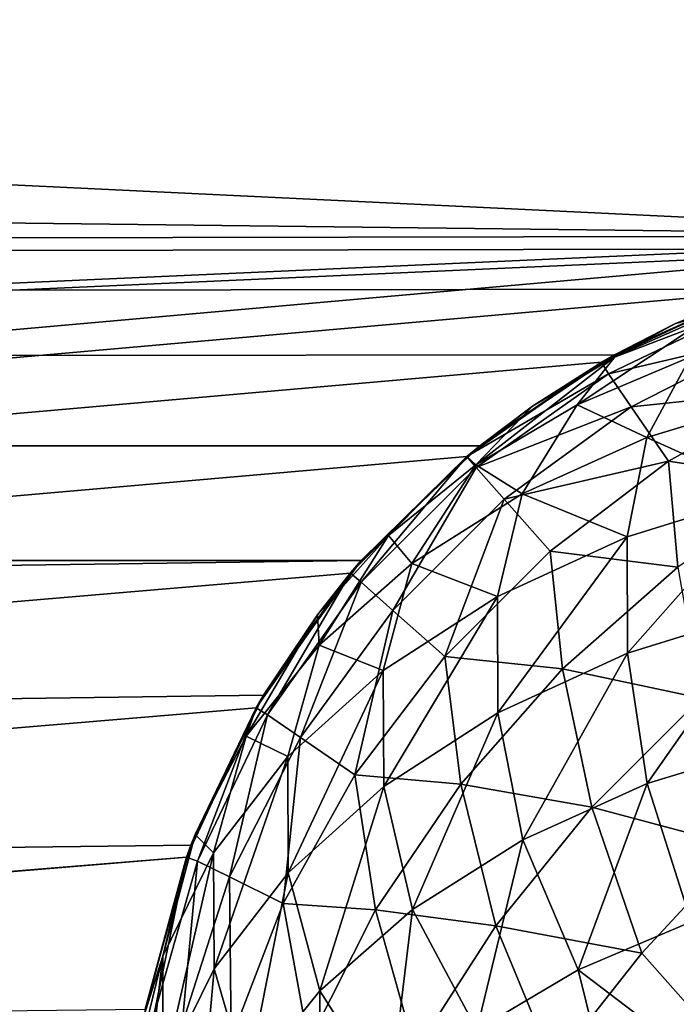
# Model space of a CAD drawing. Extents: x -547 to 547, y 0 to 578.
# Tile 204 of 256: x -361.116 to -360.421, y 566.186 to 567.229. Entities that reach past the tile are written whole.
import ezdxf

# ---------------------------------------------------------------- set-up
doc = ezdxf.new("R2010")
doc.units = 0
doc.header["$LTSCALE"] = 65.185185
for name, color, linetype in [('102', 7, 'CONTINUOUS'), ('103', 7, 'CONTINUOUS'), ('116', 7, 'CONTINUOUS'), ('120', 7, 'CONTINUOUS'), ('123', 7, 'CONTINUOUS'), ('127', 7, 'CONTINUOUS'), ('131', 7, 'CONTINUOUS'), ('135', 7, 'CONTINUOUS'), ('139', 7, 'CONTINUOUS'), ('143', 7, 'CONTINUOUS'), ('20', 7, 'CONTINUOUS'), ('3', 7, 'CONTINUOUS'), ('332', 7, 'CONTINUOUS'), ('335', 7, 'CONTINUOUS'), ('80', 7, 'CONTINUOUS'), ('9', 7, 'CONTINUOUS')]:
    doc.layers.add(name, color=color, linetype=linetype)

msp = doc.modelspace()

# ---------------------------------------------------------------- linework, layer by layer
at = {"layer": '102', "color": 7, "linetype": 'CONTINUOUS'}
for points in [[(-360.5, 566.866, -48.9), (-360.342, 566.9397, -48.9), (-360.3379, 566.9279, -49.0578), (-360.5, 566.866, -48.9)], [(-360.4927, 566.8538, -49.0679), (-360.5, 566.866, -48.9), (-360.3379, 566.9279, -49.0578), (-360.4927, 566.8538, -49.0679)], [(-360.4927, 566.8538, -49.0679), (-360.3379, 566.9279, -49.0578), (-360.3211, 566.8939, -49.2129), (-360.4927, 566.8538, -49.0679)], [(-360.4687, 566.8188, -49.2315), (-360.4927, 566.8538, -49.0679), (-360.3211, 566.8939, -49.2129), (-360.4687, 566.8188, -49.2315)], [(-360.4687, 566.8188, -49.2315), (-360.3211, 566.8939, -49.2129), (-360.293, 566.8372, -49.3618), (-360.4687, 566.8188, -49.2315)], [(-360.6428, 566.766, -48.9), (-360.5, 566.866, -48.9), (-360.4927, 566.8538, -49.0679), (-360.6428, 566.766, -48.9)], [(-360.633, 566.7546, -49.073), (-360.6428, 566.766, -48.9), (-360.4927, 566.8538, -49.0679), (-360.633, 566.7546, -49.073)], [(-360.633, 566.7546, -49.073), (-360.4927, 566.8538, -49.0679), (-360.4687, 566.8188, -49.2315), (-360.633, 566.7546, -49.073)], [(-360.4291, 566.7612, -49.3863), (-360.4687, 566.8188, -49.2315), (-360.293, 566.8372, -49.3618), (-360.4291, 566.7612, -49.3863)], [(-360.4291, 566.7612, -49.3863), (-360.293, 566.8372, -49.3618), (-360.2862, 566.7395, -49.5093), (-360.4291, 566.7612, -49.3863)], [(-360.6032, 566.721, -49.241), (-360.633, 566.7546, -49.073), (-360.4687, 566.8188, -49.2315), (-360.6032, 566.721, -49.241)], [(-360.6032, 566.721, -49.241), (-360.4687, 566.8188, -49.2315), (-360.4291, 566.7612, -49.3863), (-360.6032, 566.721, -49.241)], [(-360.766, 566.6428, -48.9), (-360.6428, 566.766, -48.9), (-360.7546, 566.633, -49.073), (-360.766, 566.6428, -48.9)], [(-360.7546, 566.633, -49.073), (-360.6428, 566.766, -48.9), (-360.633, 566.7546, -49.073), (-360.7546, 566.633, -49.073)], [(-360.5545, 566.6661, -49.3987), (-360.6032, 566.721, -49.241), (-360.4291, 566.7612, -49.3863), (-360.5545, 566.6661, -49.3987)], [(-360.5545, 566.6661, -49.3987), (-360.4291, 566.7612, -49.3863), (-360.4194, 566.6491, -49.5346), (-360.5545, 566.6661, -49.3987)], [(-360.4194, 566.6491, -49.5346), (-360.4291, 566.7612, -49.3863), (-360.2862, 566.7395, -49.5093), (-360.4194, 566.6491, -49.5346)], [(-360.7546, 566.633, -49.073), (-360.633, 566.7546, -49.073), (-360.721, 566.6032, -49.241), (-360.7546, 566.633, -49.073)], [(-360.721, 566.6032, -49.241), (-360.633, 566.7546, -49.073), (-360.6032, 566.721, -49.241), (-360.721, 566.6032, -49.241)], [(-360.721, 566.6032, -49.241), (-360.6032, 566.721, -49.241), (-360.6661, 566.5545, -49.3987), (-360.721, 566.6032, -49.241)], [(-360.6661, 566.5545, -49.3987), (-360.6032, 566.721, -49.241), (-360.5545, 566.6661, -49.3987), (-360.6661, 566.5545, -49.3987)], [(-360.6661, 566.5545, -49.3987), (-360.5545, 566.6661, -49.3987), (-360.5414, 566.5414, -49.5432), (-360.6661, 566.5545, -49.3987)], [(-360.5414, 566.5414, -49.5432), (-360.5545, 566.6661, -49.3987), (-360.4194, 566.6491, -49.5346), (-360.5414, 566.5414, -49.5432)], [(-360.866, 566.5, -48.9), (-360.766, 566.6428, -48.9), (-360.8538, 566.4927, -49.0679), (-360.866, 566.5, -48.9)], [(-360.8538, 566.4927, -49.0679), (-360.766, 566.6428, -48.9), (-360.7546, 566.633, -49.073), (-360.8538, 566.4927, -49.0679)], [(-360.5414, 566.5414, -49.5432), (-360.4194, 566.6491, -49.5346), (-360.395, 566.5102, -49.6639), (-360.5414, 566.5414, -49.5432)], [(-360.8538, 566.4927, -49.0679), (-360.7546, 566.633, -49.073), (-360.8188, 566.4687, -49.2315), (-360.8538, 566.4927, -49.0679)], [(-360.8188, 566.4687, -49.2315), (-360.7546, 566.633, -49.073), (-360.721, 566.6032, -49.241), (-360.8188, 566.4687, -49.2315)], [(-360.8188, 566.4687, -49.2315), (-360.721, 566.6032, -49.241), (-360.7612, 566.4291, -49.3863), (-360.8188, 566.4687, -49.2315)], [(-360.7612, 566.4291, -49.3863), (-360.721, 566.6032, -49.241), (-360.6661, 566.5545, -49.3987), (-360.7612, 566.4291, -49.3863)], [(-360.7612, 566.4291, -49.3863), (-360.6661, 566.5545, -49.3987), (-360.6491, 566.4194, -49.5346), (-360.7612, 566.4291, -49.3863)], [(-360.6491, 566.4194, -49.5346), (-360.6661, 566.5545, -49.3987), (-360.5414, 566.5414, -49.5432), (-360.6491, 566.4194, -49.5346)], [(-360.6491, 566.4194, -49.5346), (-360.5414, 566.5414, -49.5432), (-360.5102, 566.395, -49.6639), (-360.6491, 566.4194, -49.5346)], [(-360.5102, 566.395, -49.6639), (-360.5414, 566.5414, -49.5432), (-360.395, 566.5102, -49.6639), (-360.5102, 566.395, -49.6639)], [(-360.5102, 566.395, -49.6639), (-360.395, 566.5102, -49.6639), (-360.353, 566.353, -49.7665), (-360.5102, 566.395, -49.6639)], [(-360.9397, 566.342, -48.9), (-360.866, 566.5, -48.9), (-360.9279, 566.3379, -49.0578), (-360.9397, 566.342, -48.9)], [(-360.9279, 566.3379, -49.0578), (-360.866, 566.5, -48.9), (-360.8538, 566.4927, -49.0679), (-360.9279, 566.3379, -49.0578)], [(-360.9279, 566.3379, -49.0578), (-360.8538, 566.4927, -49.0679), (-360.8939, 566.3211, -49.2129), (-360.9279, 566.3379, -49.0578)], [(-360.8939, 566.3211, -49.2129), (-360.8538, 566.4927, -49.0679), (-360.8188, 566.4687, -49.2315), (-360.8939, 566.3211, -49.2129)], [(-360.8939, 566.3211, -49.2129), (-360.8188, 566.4687, -49.2315), (-360.8372, 566.293, -49.3618), (-360.8939, 566.3211, -49.2129)], [(-360.8372, 566.293, -49.3618), (-360.8188, 566.4687, -49.2315), (-360.7612, 566.4291, -49.3863), (-360.8372, 566.293, -49.3618)], [(-360.8372, 566.293, -49.3618), (-360.7612, 566.4291, -49.3863), (-360.7395, 566.2862, -49.5093), (-360.8372, 566.293, -49.3618)], [(-360.7395, 566.2862, -49.5093), (-360.7612, 566.4291, -49.3863), (-360.6491, 566.4194, -49.5346), (-360.7395, 566.2862, -49.5093)], [(-360.7395, 566.2862, -49.5093), (-360.6491, 566.4194, -49.5346), (-360.6119, 566.2694, -49.6437), (-360.7395, 566.2862, -49.5093)], [(-360.6119, 566.2694, -49.6437), (-360.6491, 566.4194, -49.5346), (-360.5102, 566.395, -49.6639), (-360.6119, 566.2694, -49.6437)], [(-360.6119, 566.2694, -49.6437), (-360.5102, 566.395, -49.6639), (-360.4574, 566.2403, -49.7562), (-360.6119, 566.2694, -49.6437)], [(-360.4574, 566.2403, -49.7562), (-360.5102, 566.395, -49.6639), (-360.353, 566.353, -49.7665), (-360.4574, 566.2403, -49.7562)], [(-360.4574, 566.2403, -49.7562), (-360.353, 566.353, -49.7665), (-360.3531, 566.1228, -49.8275), (-360.4574, 566.2403, -49.7562)], [(-360.9848, 566.1736, -48.9), (-360.9397, 566.342, -48.9), (-360.9745, 566.173, -49.0431), (-360.9848, 566.1736, -48.9)], [(-360.9745, 566.173, -49.0431), (-360.9397, 566.342, -48.9), (-360.9279, 566.3379, -49.0578), (-360.9745, 566.173, -49.0431)], [(-360.9745, 566.173, -49.0431), (-360.9279, 566.3379, -49.0578), (-360.9441, 566.1647, -49.1855), (-360.9745, 566.173, -49.0431)], [(-360.9441, 566.1647, -49.1855), (-360.9279, 566.3379, -49.0578), (-360.8939, 566.3211, -49.2129), (-360.9441, 566.1647, -49.1855)], [(-360.9441, 566.1647, -49.1855), (-360.8939, 566.3211, -49.2129), (-360.8924, 566.1496, -49.3257), (-360.9441, 566.1647, -49.1855)], [(-360.8924, 566.1496, -49.3257), (-360.8939, 566.3211, -49.2129), (-360.8372, 566.293, -49.3618), (-360.8924, 566.1496, -49.3257)], [(-360.8924, 566.1496, -49.3257), (-360.8372, 566.293, -49.3618), (-360.8103, 566.1455, -49.4677), (-360.8924, 566.1496, -49.3257)], [(-360.8103, 566.1455, -49.4677), (-360.8372, 566.293, -49.3618), (-360.7395, 566.2862, -49.5093), (-360.8103, 566.1455, -49.4677)], [(-360.8103, 566.1455, -49.4677), (-360.7395, 566.2862, -49.5093), (-360.6973, 566.1366, -49.6037), (-360.8103, 566.1455, -49.4677)], [(-360.6973, 566.1366, -49.6037), (-360.7395, 566.2862, -49.5093), (-360.6119, 566.2694, -49.6437), (-360.6973, 566.1366, -49.6037)], [(-360.6973, 566.1366, -49.6037), (-360.6119, 566.2694, -49.6437), (-360.5509, 566.1219, -49.7256), (-360.6973, 566.1366, -49.6037)], [(-360.5509, 566.1219, -49.7256), (-360.6119, 566.2694, -49.6437), (-360.4574, 566.2403, -49.7562), (-360.5509, 566.1219, -49.7256)], [(-360.5509, 566.1219, -49.7256), (-360.4574, 566.2403, -49.7562), (-360.3531, 566.1228, -49.8275), (-360.5509, 566.1219, -49.7256)]]:
    msp.add_3dface(points, dxfattribs=at)
at = {"layer": '103', "color": 7, "linetype": 'CONTINUOUS'}
for points in [[(-360.3417, 566.9398, 41.9), (-360.4223, 566.9065, 41.9), (-360.3757, 566.9203, 42.0091), (-360.3417, 566.9398, 41.9)], [(-360.3757, 566.9203, 42.0091), (-360.4861, 566.8718, 41.9606), (-360.5258, 566.8208, 42.1233), (-360.3757, 566.9203, 42.0091)], [(-360.4058, 566.8718, 42.1744), (-360.3757, 566.9203, 42.0091), (-360.5258, 566.8208, 42.1233), (-360.4058, 566.8718, 42.1744)], [(-360.3757, 566.9203, 42.0091), (-360.4223, 566.9065, 41.9), (-360.4861, 566.8718, 41.9606), (-360.3757, 566.9203, 42.0091)], [(-360.4223, 566.9065, 41.9), (-360.4997, 566.8662, 41.9), (-360.4861, 566.8718, 41.9606), (-360.4223, 566.9065, 41.9)], [(-360.4861, 566.8718, 41.9606), (-360.5733, 566.8193, 41.9), (-360.6333, 566.7572, 42.0598), (-360.4861, 566.8718, 41.9606)], [(-360.5258, 566.8208, 42.1233), (-360.4861, 566.8718, 41.9606), (-360.6333, 566.7572, 42.0598), (-360.5258, 566.8208, 42.1233)], [(-360.4997, 566.8662, 41.9), (-360.5733, 566.8193, 41.9), (-360.4861, 566.8718, 41.9606), (-360.4997, 566.8662, 41.9)], [(-360.4058, 566.8718, 42.1744), (-360.5258, 566.8208, 42.1233), (-360.4522, 566.7864, 42.3208), (-360.4058, 566.8718, 42.1744)], [(-360.3082, 566.8301, 42.3646), (-360.4058, 566.8718, 42.1744), (-360.4522, 566.7864, 42.3208), (-360.3082, 566.8301, 42.3646)], [(-360.5258, 566.8208, 42.1233), (-360.6333, 566.7572, 42.0598), (-360.5842, 566.7268, 42.2612), (-360.5258, 566.8208, 42.1233)], [(-360.4522, 566.7864, 42.3208), (-360.5258, 566.8208, 42.1233), (-360.5842, 566.7268, 42.2612), (-360.4522, 566.7864, 42.3208)], [(-360.3225, 566.7278, 42.5053), (-360.3082, 566.8301, 42.3646), (-360.4522, 566.7864, 42.3208), (-360.3225, 566.7278, 42.5053)], [(-360.5733, 566.8193, 41.9), (-360.6426, 566.7662, 41.9), (-360.6333, 566.7572, 42.0598), (-360.5733, 566.8193, 41.9)], [(-360.4728, 566.6813, 42.4588), (-360.4522, 566.7864, 42.3208), (-360.5842, 566.7268, 42.2612), (-360.4728, 566.6813, 42.4588)], [(-360.4728, 566.6813, 42.4588), (-360.3225, 566.7278, 42.5053), (-360.4522, 566.7864, 42.3208), (-360.4728, 566.6813, 42.4588)], [(-360.6426, 566.7662, 41.9), (-360.7659, 566.643, 41.9), (-360.7257, 566.6827, 41.9853), (-360.6426, 566.7662, 41.9)], [(-360.6333, 566.7572, 42.0598), (-360.6426, 566.7662, 41.9), (-360.7257, 566.6827, 41.9853), (-360.6333, 566.7572, 42.0598)], [(-360.6333, 566.7572, 42.0598), (-360.7257, 566.6827, 41.9853), (-360.7009, 566.6528, 42.1873), (-360.6333, 566.7572, 42.0598)], [(-360.5842, 566.7268, 42.2612), (-360.6333, 566.7572, 42.0598), (-360.7009, 566.6528, 42.1873), (-360.5842, 566.7268, 42.2612)], [(-360.6102, 566.6181, 42.3956), (-360.5842, 566.7268, 42.2612), (-360.7009, 566.6528, 42.1873), (-360.6102, 566.6181, 42.3956)], [(-360.6102, 566.6181, 42.3956), (-360.4728, 566.6813, 42.4588), (-360.5842, 566.7268, 42.2612), (-360.6102, 566.6181, 42.3956)], [(-360.3225, 566.7278, 42.5053), (-360.4728, 566.6813, 42.4588), (-360.4724, 566.558, 42.5823), (-360.3225, 566.7278, 42.5053)], [(-360.3222, 566.6044, 42.6286), (-360.3225, 566.7278, 42.5053), (-360.4724, 566.558, 42.5823), (-360.3222, 566.6044, 42.6286)], [(-360.7659, 566.643, 41.9), (-360.801, 566.5986, 41.9), (-360.7257, 566.6827, 41.9853), (-360.7659, 566.643, 41.9)], [(-360.7257, 566.6827, 41.9853), (-360.801, 566.5986, 41.9), (-360.7992, 566.5665, 42.101), (-360.7257, 566.6827, 41.9853)], [(-360.7009, 566.6528, 42.1873), (-360.7257, 566.6827, 41.9853), (-360.7992, 566.5665, 42.101), (-360.7009, 566.6528, 42.1873)], [(-360.4728, 566.6813, 42.4588), (-360.6102, 566.6181, 42.3956), (-360.6098, 566.4949, 42.5191), (-360.4728, 566.6813, 42.4588)], [(-360.4724, 566.558, 42.5823), (-360.4728, 566.6813, 42.4588), (-360.6098, 566.4949, 42.5191), (-360.4724, 566.558, 42.5823)], [(-360.7312, 566.5397, 42.3172), (-360.7009, 566.6528, 42.1873), (-360.7992, 566.5665, 42.101), (-360.7312, 566.5397, 42.3172)], [(-360.7312, 566.5397, 42.3172), (-360.6102, 566.6181, 42.3956), (-360.7009, 566.6528, 42.1873), (-360.7312, 566.5397, 42.3172)], [(-360.6102, 566.6181, 42.3956), (-360.7312, 566.5397, 42.3172), (-360.7306, 566.4167, 42.4409), (-360.6102, 566.6181, 42.3956)], [(-360.6098, 566.4949, 42.5191), (-360.6102, 566.6181, 42.3956), (-360.7306, 566.4167, 42.4409), (-360.6098, 566.4949, 42.5191)], [(-360.3222, 566.6044, 42.6286), (-360.4724, 566.558, 42.5823), (-360.4516, 566.42, 42.6872), (-360.3222, 566.6044, 42.6286)], [(-360.3078, 566.4636, 42.7308), (-360.3222, 566.6044, 42.6286), (-360.4516, 566.42, 42.6872), (-360.3078, 566.4636, 42.7308)], [(-360.801, 566.5986, 41.9), (-360.8659, 566.5002, 41.9), (-360.8764, 566.4701, 42.0046), (-360.801, 566.5986, 41.9)], [(-360.7992, 566.5665, 42.101), (-360.801, 566.5986, 41.9), (-360.8764, 566.4701, 42.0046), (-360.7992, 566.5665, 42.101)], [(-360.8323, 566.4484, 42.2259), (-360.7992, 566.5665, 42.101), (-360.8764, 566.4701, 42.0046), (-360.8323, 566.4484, 42.2259)], [(-360.8323, 566.4484, 42.2259), (-360.7312, 566.5397, 42.3172), (-360.7992, 566.5665, 42.101), (-360.8323, 566.4484, 42.2259)], [(-360.4724, 566.558, 42.5823), (-360.6098, 566.4949, 42.5191), (-360.5835, 566.3605, 42.6277), (-360.4724, 566.558, 42.5823)], [(-360.4516, 566.42, 42.6872), (-360.4724, 566.558, 42.5823), (-360.5835, 566.3605, 42.6277), (-360.4516, 566.42, 42.6872)], [(-360.7312, 566.5397, 42.3172), (-360.8323, 566.4484, 42.2259), (-360.8318, 566.3255, 42.3497), (-360.7312, 566.5397, 42.3172)], [(-360.7306, 566.4167, 42.4409), (-360.7312, 566.5397, 42.3172), (-360.8318, 566.3255, 42.3497), (-360.7306, 566.4167, 42.4409)], [(-360.8659, 566.5002, 41.9), (-360.9306, 566.366, 41.9), (-360.8764, 566.4701, 42.0046), (-360.8659, 566.5002, 41.9)], [(-360.6098, 566.4949, 42.5191), (-360.7306, 566.4167, 42.4409), (-360.7001, 566.2867, 42.5539), (-360.6098, 566.4949, 42.5191)], [(-360.5835, 566.3605, 42.6277), (-360.6098, 566.4949, 42.5191), (-360.7001, 566.2867, 42.5539), (-360.5835, 566.3605, 42.6277)], [(-360.9306, 566.366, 41.9), (-360.9109, 566.3466, 42.1241), (-360.8764, 566.4701, 42.0046), (-360.9306, 566.366, 41.9)], [(-360.9109, 566.3466, 42.1241), (-360.8323, 566.4484, 42.2259), (-360.8764, 566.4701, 42.0046), (-360.9109, 566.3466, 42.1241)], [(-360.3078, 566.4636, 42.7308), (-360.4516, 566.42, 42.6872), (-360.405, 566.2735, 42.7725), (-360.3078, 566.4636, 42.7308)], [(-360.8323, 566.4484, 42.2259), (-360.9109, 566.3466, 42.1241), (-360.9104, 566.2238, 42.2481), (-360.8323, 566.4484, 42.2259)], [(-360.8318, 566.3255, 42.3497), (-360.8323, 566.4484, 42.2259), (-360.9104, 566.2238, 42.2481), (-360.8318, 566.3255, 42.3497)], [(-360.7306, 566.4167, 42.4409), (-360.8318, 566.3255, 42.3497), (-360.7983, 566.2006, 42.4678), (-360.7306, 566.4167, 42.4409)], [(-360.7001, 566.2867, 42.5539), (-360.7306, 566.4167, 42.4409), (-360.7983, 566.2006, 42.4678), (-360.7001, 566.2867, 42.5539)], [(-360.4516, 566.42, 42.6872), (-360.5835, 566.3605, 42.6277), (-360.5248, 566.2226, 42.7216), (-360.4516, 566.42, 42.6872)], [(-360.405, 566.2735, 42.7725), (-360.4516, 566.42, 42.6872), (-360.5248, 566.2226, 42.7216), (-360.405, 566.2735, 42.7725)], [(-360.9306, 566.366, 41.9), (-360.9397, 566.3421, 41.9), (-360.9647, 566.2371, 42.0145), (-360.9306, 566.366, 41.9)], [(-360.9306, 566.366, 41.9), (-360.9647, 566.2371, 42.0145), (-360.9109, 566.3466, 42.1241), (-360.9306, 566.366, 41.9)], [(-360.5835, 566.3605, 42.6277), (-360.7001, 566.2867, 42.5539), (-360.6322, 566.1593, 42.6583), (-360.5835, 566.3605, 42.6277)], [(-360.5248, 566.2226, 42.7216), (-360.5835, 566.3605, 42.6277), (-360.6322, 566.1593, 42.6583), (-360.5248, 566.2226, 42.7216)], [(-360.9397, 566.3421, 41.9), (-360.9848, 566.1737, 41.9), (-360.9647, 566.2371, 42.0145), (-360.9397, 566.3421, 41.9)], [(-360.9109, 566.3466, 42.1241), (-360.9647, 566.2371, 42.0145), (-360.9643, 566.1144, 42.1387), (-360.9109, 566.3466, 42.1241)], [(-360.9104, 566.2238, 42.2481), (-360.9109, 566.3466, 42.1241), (-360.9643, 566.1144, 42.1387), (-360.9104, 566.2238, 42.2481)], [(-360.8318, 566.3255, 42.3497), (-360.9104, 566.2238, 42.2481), (-360.8756, 566.1044, 42.3716), (-360.8318, 566.3255, 42.3497)], [(-360.7983, 566.2006, 42.4678), (-360.8318, 566.3255, 42.3497), (-360.8756, 566.1044, 42.3716), (-360.7983, 566.2006, 42.4678)], [(-360.7001, 566.2867, 42.5539), (-360.7983, 566.2006, 42.4678), (-360.7245, 566.085, 42.584), (-360.7001, 566.2867, 42.5539)], [(-360.6322, 566.1593, 42.6583), (-360.7001, 566.2867, 42.5539), (-360.7245, 566.085, 42.584), (-360.6322, 566.1593, 42.6583)], [(-360.405, 566.2735, 42.7725), (-360.5248, 566.2226, 42.7216), (-360.3743, 566.1084, 42.8209), (-360.405, 566.2735, 42.7725)], [(-360.9848, 566.1737, 41.9), (-360.9924, 566.1227, 41.9), (-360.9647, 566.2371, 42.0145), (-360.9848, 566.1737, 41.9)], [(-360.9924, 566.1227, 41.9), (-360.9922, 566, 42.0244), (-360.9647, 566.2371, 42.0145), (-360.9924, 566.1227, 41.9)], [(-360.9647, 566.2371, 42.0145), (-360.9922, 566, 42.0244), (-360.9643, 566.1144, 42.1387), (-360.9647, 566.2371, 42.0145)], [(-360.93, 566, 42.2677), (-360.9104, 566.2238, 42.2481), (-360.9643, 566.1144, 42.1387), (-360.93, 566, 42.2677)], [(-360.9104, 566.2238, 42.2481), (-360.93, 566, 42.2677), (-360.8756, 566.1044, 42.3716), (-360.9104, 566.2238, 42.2481)], [(-360.5248, 566.2226, 42.7216), (-360.6322, 566.1593, 42.6583), (-360.4844, 566.0602, 42.7728), (-360.5248, 566.2226, 42.7216)], [(-360.3743, 566.1084, 42.8209), (-360.5248, 566.2226, 42.7216), (-360.4844, 566.0602, 42.7728), (-360.3743, 566.1084, 42.8209)], [(-360.7999, 566, 42.5002), (-360.7983, 566.2006, 42.4678), (-360.8756, 566.1044, 42.3716), (-360.7999, 566, 42.5002)], [(-360.7983, 566.2006, 42.4678), (-360.7999, 566, 42.5002), (-360.7245, 566.085, 42.584), (-360.7983, 566.2006, 42.4678)]]:
    msp.add_3dface(points, dxfattribs=at)
at = {"layer": '116', "color": 7, "linetype": 'CONTINUOUS'}
for points in [[(-77.5, 575, -40.6), (-360, 567, -40.6), (-527.8, 575, -40.6), (-77.5, 575, -40.6)], [(-527.8, 575, -40.6), (-360, 567, -40.6), (-527.8, 559.5, -40.6), (-527.8, 575, -40.6)], [(-360, 567, -40.6), (-360.1736, 566.9848, -40.6), (-527.8, 559.5, -40.6), (-360, 567, -40.6)], [(-527.8, 559.5, -40.6), (-360.1736, 566.9848, -40.6), (-444.467, 559.5, -40.6), (-527.8, 559.5, -40.6)], [(-360.1736, 566.9848, -40.6), (-360.342, 566.9397, -40.6), (-444.467, 559.5, -40.6), (-360.1736, 566.9848, -40.6)], [(-360.342, 566.9397, -40.6), (-360.5, 566.866, -40.6), (-444.467, 559.5, -40.6), (-360.342, 566.9397, -40.6)], [(-360.5, 566.866, -40.6), (-360.6428, 566.766, -40.6), (-444.467, 559.5, -40.6), (-360.5, 566.866, -40.6)], [(-360.6428, 566.766, -40.6), (-360.766, 566.6428, -40.6), (-444.467, 559.5, -40.6), (-360.6428, 566.766, -40.6)], [(-360.766, 566.6428, -40.6), (-360.866, 566.5, -40.6), (-444.467, 559.5, -40.6), (-360.766, 566.6428, -40.6)], [(-360.866, 566.5, -40.6), (-360.9397, 566.342, -40.6), (-444.467, 559.5, -40.6), (-360.866, 566.5, -40.6)], [(-360.9397, 566.342, -40.6), (-360.9848, 566.1736, -40.6), (-444.467, 559.5, -40.6), (-360.9397, 566.342, -40.6)]]:
    msp.add_3dface(points, dxfattribs=at)
at = {"layer": '120', "color": 7, "linetype": 'CONTINUOUS'}
for points in [[(372.8, 568.9691, -36.1796), (-527.8, 568.9691, -36.1796), (-360, 567, -37.1518), (372.8, 568.9691, -36.1796)], [(-527.8, 566.6774, -37.2967), (-360, 567, -37.1518), (-527.8, 568.9691, -36.1796), (-527.8, 566.6774, -37.2967)], [(-360.1657, 566.9862, -37.1581), (-360, 567, -37.1518), (-527.8, 566.6774, -37.2967), (-360.1657, 566.9862, -37.1581)], [(-360.331, 566.9436, -37.1773), (-360.1657, 566.9862, -37.1581), (-527.8, 566.6774, -37.2967), (-360.331, 566.9436, -37.1773)], [(-360.4863, 566.8738, -37.2089), (-360.331, 566.9436, -37.1773), (-527.8, 566.6774, -37.2967), (-360.4863, 566.8738, -37.2089)], [(-360.6288, 566.7776, -37.2521), (-360.4863, 566.8738, -37.2089), (-527.8, 566.6774, -37.2967), (-360.6288, 566.7776, -37.2521)], [(-360.7547, 566.6561, -37.3061), (-360.6288, 566.7776, -37.2521), (-527.8, 566.6774, -37.2967), (-360.7547, 566.6561, -37.3061)], [(-527.8, 564.3104, -38.2439), (-360.7547, 566.6561, -37.3061), (-527.8, 566.6774, -37.2967), (-527.8, 564.3104, -38.2439)], [(-360.8581, 566.5135, -37.3688), (-360.7547, 566.6561, -37.3061), (-527.8, 564.3104, -38.2439), (-360.8581, 566.5135, -37.3688)], [(-360.935, 566.3546, -37.4378), (-360.8581, 566.5135, -37.3688), (-527.8, 564.3104, -38.2439), (-360.935, 566.3546, -37.4378)], [(-360.9835, 566.1812, -37.512), (-360.935, 566.3546, -37.4378), (-527.8, 564.3104, -38.2439), (-360.9835, 566.1812, -37.512)]]:
    msp.add_3dface(points, dxfattribs=at)
at = {"layer": '123', "color": 7, "linetype": 'CONTINUOUS'}
for points in [[(-77.5, 575, -20.6), (-360, 567, -20.6), (-527.8, 575, -20.6), (-77.5, 575, -20.6)], [(-527.8, 575, -20.6), (-360, 567, -20.6), (-527.8, 559.5, -20.6), (-527.8, 575, -20.6)], [(-360, 567, -20.6), (-360.1736, 566.9848, -20.6), (-527.8, 559.5, -20.6), (-360, 567, -20.6)], [(-527.8, 559.5, -20.6), (-360.1736, 566.9848, -20.6), (-444.4, 559.5, -20.6), (-527.8, 559.5, -20.6)], [(-360.1736, 566.9848, -20.6), (-360.342, 566.9397, -20.6), (-444.4, 559.5, -20.6), (-360.1736, 566.9848, -20.6)], [(-360.342, 566.9397, -20.6), (-360.5, 566.866, -20.6), (-444.4, 559.5, -20.6), (-360.342, 566.9397, -20.6)], [(-360.5, 566.866, -20.6), (-360.6428, 566.766, -20.6), (-444.4, 559.5, -20.6), (-360.5, 566.866, -20.6)], [(-360.6428, 566.766, -20.6), (-360.766, 566.6428, -20.6), (-444.4, 559.5, -20.6), (-360.6428, 566.766, -20.6)], [(-360.766, 566.6428, -20.6), (-360.866, 566.5, -20.6), (-444.4, 559.5, -20.6), (-360.766, 566.6428, -20.6)], [(-360.866, 566.5, -20.6), (-360.9397, 566.342, -20.6), (-444.4, 559.5, -20.6), (-360.866, 566.5, -20.6)], [(-360.9397, 566.342, -20.6), (-360.9848, 566.1736, -20.6), (-444.4, 559.5, -20.6), (-360.9397, 566.342, -20.6)]]:
    msp.add_3dface(points, dxfattribs=at)
at = {"layer": '127', "color": 7, "linetype": 'CONTINUOUS'}
for points in [[(372.8, 568.9691, -16.1796), (-527.8, 568.9691, -16.1796), (-360, 567, -17.1518), (372.8, 568.9691, -16.1796)], [(-527.8, 566.6774, -17.2967), (-360, 567, -17.1518), (-527.8, 568.9691, -16.1796), (-527.8, 566.6774, -17.2967)], [(-360.1657, 566.9862, -17.1581), (-360, 567, -17.1518), (-527.8, 566.6774, -17.2967), (-360.1657, 566.9862, -17.1581)], [(-360.331, 566.9436, -17.1773), (-360.1657, 566.9862, -17.1581), (-527.8, 566.6774, -17.2967), (-360.331, 566.9436, -17.1773)], [(-360.4863, 566.8738, -17.2089), (-360.331, 566.9436, -17.1773), (-527.8, 566.6774, -17.2967), (-360.4863, 566.8738, -17.2089)], [(-360.6288, 566.7776, -17.2521), (-360.4863, 566.8738, -17.2089), (-527.8, 566.6774, -17.2967), (-360.6288, 566.7776, -17.2521)], [(-360.7547, 566.6561, -17.3061), (-360.6288, 566.7776, -17.2521), (-527.8, 566.6774, -17.2967), (-360.7547, 566.6561, -17.3061)], [(-527.8, 564.3104, -18.2439), (-360.7547, 566.6561, -17.3061), (-527.8, 566.6774, -17.2967), (-527.8, 564.3104, -18.2439)], [(-360.8581, 566.5135, -17.3688), (-360.7547, 566.6561, -17.3061), (-527.8, 564.3104, -18.2439), (-360.8581, 566.5135, -17.3688)], [(-360.935, 566.3546, -17.4378), (-360.8581, 566.5135, -17.3688), (-527.8, 564.3104, -18.2439), (-360.935, 566.3546, -17.4378)], [(-360.9835, 566.1812, -17.512), (-360.935, 566.3546, -17.4378), (-527.8, 564.3104, -18.2439), (-360.9835, 566.1812, -17.512)]]:
    msp.add_3dface(points, dxfattribs=at)
at = {"layer": '131', "color": 7, "linetype": 'CONTINUOUS'}
for points in [[(-77.5, 575, -0.6), (-360, 567, -0.6), (-527.8, 575, -0.6), (-77.5, 575, -0.6)], [(-527.8, 575, -0.6), (-360, 567, -0.6), (-527.8, 559.5, -0.6), (-527.8, 575, -0.6)], [(-360, 567, -0.6), (-360.1736, 566.9848, -0.6), (-527.8, 559.5, -0.6), (-360, 567, -0.6)], [(-527.8, 559.5, -0.6), (-360.1736, 566.9848, -0.6), (-444.4, 559.5, -0.6), (-527.8, 559.5, -0.6)], [(-360.1736, 566.9848, -0.6), (-360.342, 566.9397, -0.6), (-444.4, 559.5, -0.6), (-360.1736, 566.9848, -0.6)], [(-360.342, 566.9397, -0.6), (-360.5, 566.866, -0.6), (-444.4, 559.5, -0.6), (-360.342, 566.9397, -0.6)], [(-360.5, 566.866, -0.6), (-360.6428, 566.766, -0.6), (-444.4, 559.5, -0.6), (-360.5, 566.866, -0.6)], [(-360.6428, 566.766, -0.6), (-360.766, 566.6428, -0.6), (-444.4, 559.5, -0.6), (-360.6428, 566.766, -0.6)], [(-360.766, 566.6428, -0.6), (-360.866, 566.5, -0.6), (-444.4, 559.5, -0.6), (-360.766, 566.6428, -0.6)], [(-360.866, 566.5, -0.6), (-360.9397, 566.342, -0.6), (-444.4, 559.5, -0.6), (-360.866, 566.5, -0.6)], [(-360.9397, 566.342, -0.6), (-360.9848, 566.1736, -0.6), (-444.4, 559.5, -0.6), (-360.9397, 566.342, -0.6)]]:
    msp.add_3dface(points, dxfattribs=at)
at = {"layer": '135', "color": 7, "linetype": 'CONTINUOUS'}
for points in [[(372.8, 568.9691, 3.8204), (-527.8, 568.9691, 3.8204), (-360, 567, 2.8482), (372.8, 568.9691, 3.8204)], [(-527.8, 566.6774, 2.7033), (-360, 567, 2.8482), (-527.8, 568.9691, 3.8204), (-527.8, 566.6774, 2.7033)], [(-360.1657, 566.9862, 2.8419), (-360, 567, 2.8482), (-527.8, 566.6774, 2.7033), (-360.1657, 566.9862, 2.8419)], [(-360.331, 566.9436, 2.8227), (-360.1657, 566.9862, 2.8419), (-527.8, 566.6774, 2.7033), (-360.331, 566.9436, 2.8227)], [(-360.4863, 566.8738, 2.7911), (-360.331, 566.9436, 2.8227), (-527.8, 566.6774, 2.7033), (-360.4863, 566.8738, 2.7911)], [(-360.6288, 566.7776, 2.7479), (-360.4863, 566.8738, 2.7911), (-527.8, 566.6774, 2.7033), (-360.6288, 566.7776, 2.7479)], [(-360.7547, 566.6561, 2.6939), (-360.6288, 566.7776, 2.7479), (-527.8, 566.6774, 2.7033), (-360.7547, 566.6561, 2.6939)], [(-527.8, 564.3104, 1.7561), (-360.7547, 566.6561, 2.6939), (-527.8, 566.6774, 2.7033), (-527.8, 564.3104, 1.7561)], [(-360.8581, 566.5135, 2.6312), (-360.7547, 566.6561, 2.6939), (-527.8, 564.3104, 1.7561), (-360.8581, 566.5135, 2.6312)], [(-360.935, 566.3546, 2.5622), (-360.8581, 566.5135, 2.6312), (-527.8, 564.3104, 1.7561), (-360.935, 566.3546, 2.5622)], [(-360.9835, 566.1812, 2.488), (-360.935, 566.3546, 2.5622), (-527.8, 564.3104, 1.7561), (-360.9835, 566.1812, 2.488)]]:
    msp.add_3dface(points, dxfattribs=at)
at = {"layer": '139', "color": 7, "linetype": 'CONTINUOUS'}
for points in [[(-77.5, 575, 19.4), (-360, 567, 19.4), (-527.8, 575, 19.4), (-77.5, 575, 19.4)], [(-527.8, 575, 19.4), (-360, 567, 19.4), (-527.8, 559.5, 19.4), (-527.8, 575, 19.4)], [(-360, 567, 19.4), (-360.1736, 566.9848, 19.4), (-527.8, 559.5, 19.4), (-360, 567, 19.4)], [(-527.8, 559.5, 19.4), (-360.1736, 566.9848, 19.4), (-444.4, 559.5, 19.4), (-527.8, 559.5, 19.4)], [(-360.1736, 566.9848, 19.4), (-360.342, 566.9397, 19.4), (-444.4, 559.5, 19.4), (-360.1736, 566.9848, 19.4)], [(-360.342, 566.9397, 19.4), (-360.5, 566.866, 19.4), (-444.4, 559.5, 19.4), (-360.342, 566.9397, 19.4)], [(-360.5, 566.866, 19.4), (-360.6428, 566.766, 19.4), (-444.4, 559.5, 19.4), (-360.5, 566.866, 19.4)], [(-360.6428, 566.766, 19.4), (-360.766, 566.6428, 19.4), (-444.4, 559.5, 19.4), (-360.6428, 566.766, 19.4)], [(-360.766, 566.6428, 19.4), (-360.866, 566.5, 19.4), (-444.4, 559.5, 19.4), (-360.766, 566.6428, 19.4)], [(-360.866, 566.5, 19.4), (-360.9397, 566.342, 19.4), (-444.4, 559.5, 19.4), (-360.866, 566.5, 19.4)], [(-360.9397, 566.342, 19.4), (-360.9848, 566.1736, 19.4), (-444.4, 559.5, 19.4), (-360.9397, 566.342, 19.4)]]:
    msp.add_3dface(points, dxfattribs=at)
at = {"layer": '143', "color": 7, "linetype": 'CONTINUOUS'}
for points in [[(372.8, 568.9691, 23.8204), (-527.8, 568.9691, 23.8204), (-360, 567, 22.8482), (372.8, 568.9691, 23.8204)], [(-527.8, 566.6774, 22.7033), (-360, 567, 22.8482), (-527.8, 568.9691, 23.8204), (-527.8, 566.6774, 22.7033)], [(-360.1657, 566.9862, 22.8419), (-360, 567, 22.8482), (-527.8, 566.6774, 22.7033), (-360.1657, 566.9862, 22.8419)], [(-360.331, 566.9436, 22.8227), (-360.1657, 566.9862, 22.8419), (-527.8, 566.6774, 22.7033), (-360.331, 566.9436, 22.8227)], [(-360.4863, 566.8738, 22.7911), (-360.331, 566.9436, 22.8227), (-527.8, 566.6774, 22.7033), (-360.4863, 566.8738, 22.7911)], [(-360.6288, 566.7776, 22.7479), (-360.4863, 566.8738, 22.7911), (-527.8, 566.6774, 22.7033), (-360.6288, 566.7776, 22.7479)], [(-360.7547, 566.6561, 22.6939), (-360.6288, 566.7776, 22.7479), (-527.8, 566.6774, 22.7033), (-360.7547, 566.6561, 22.6939)], [(-527.8, 564.3104, 21.7561), (-360.7547, 566.6561, 22.6939), (-527.8, 566.6774, 22.7033), (-527.8, 564.3104, 21.7561)], [(-360.8581, 566.5135, 22.6312), (-360.7547, 566.6561, 22.6939), (-527.8, 564.3104, 21.7561), (-360.8581, 566.5135, 22.6312)], [(-360.935, 566.3546, 22.5622), (-360.8581, 566.5135, 22.6312), (-527.8, 564.3104, 21.7561), (-360.935, 566.3546, 22.5622)], [(-360.9835, 566.1812, 22.488), (-360.935, 566.3546, 22.5622), (-527.8, 564.3104, 21.7561), (-360.9835, 566.1812, 22.488)]]:
    msp.add_3dface(points, dxfattribs=at)
at = {"layer": '20', "color": 7, "linetype": 'CONTINUOUS'}
for points in [[(-530.5, 551.5, 42.9), (-545.5, 577.8, 42.9), (-349, 9.5, 42.9), (-530.5, 551.5, 42.9)], [(-545.5, 577.8, 42.9), (-545.5, 1.5, 42.9), (-349, 9.5, 42.9), (-545.5, 577.8, 42.9)]]:
    msp.add_3dface(points, dxfattribs=at)
at = {"layer": '3', "color": 7, "linetype": 'CONTINUOUS'}
for points in [[(528.7, 1.5, -68), (-528.7, 1.5, -68), (528.7, 576.5, -68), (528.7, 1.5, -68)], [(528.7, 576.5, -68), (-528.7, 1.5, -68), (-528.7, 576.5, -68), (528.7, 576.5, -68)]]:
    msp.add_3dface(points, dxfattribs=at)
at = {"layer": '332', "color": 7, "linetype": 'CONTINUOUS'}
for points in [[(-525, 576.5, 68), (-525, 1.5, 68), (-229.5, 12, 68), (-525, 576.5, 68)], [(-525, 576.5, 68), (-229.5, 12, 68), (-229.5, 29, 68), (-525, 576.5, 68)], [(-525, 576.5, 68), (-229.5, 29, 68), (-229.5, 46, 68), (-525, 576.5, 68)], [(-525, 576.5, 68), (-229.5, 46, 68), (-229.5, 63, 68), (-525, 576.5, 68)], [(-525, 576.5, 68), (-229.5, 63, 68), (-229.5, 80, 68), (-525, 576.5, 68)], [(-525, 576.5, 68), (-69.5, 80, 68), (-69.5, 97, 68), (-525, 576.5, 68)], [(-69.5, 80, 68), (-525, 576.5, 68), (-94.3747, 105.9547, 68), (-69.5, 80, 68)], [(-525, 576.5, 68), (-229.5, 80, 68), (-229.5, 97, 68), (-525, 576.5, 68)], [(-63.1304, 107, 68), (-525, 576.5, 68), (-63.5919, 106.9694, 68), (-63.1304, 107, 68)], [(-525, 576.5, 68), (-63.1304, 107, 68), (0, 576.5, 68), (-525, 576.5, 68)], [(-63.5919, 106.9694, 68), (-525, 576.5, 68), (-64.0454, 106.8783, 68), (-63.5919, 106.9694, 68)], [(-64.0454, 106.8783, 68), (-525, 576.5, 68), (-64.4829, 106.7281, 68), (-64.0454, 106.8783, 68)], [(-64.4829, 106.7281, 68), (-525, 576.5, 68), (-64.8968, 106.5216, 68), (-64.4829, 106.7281, 68)], [(-64.8968, 106.5216, 68), (-525, 576.5, 68), (-65.2798, 106.2622, 68), (-64.8968, 106.5216, 68)], [(-65.2798, 106.2622, 68), (-525, 576.5, 68), (-65.6253, 105.9547, 68), (-65.2798, 106.2622, 68)], [(-65.6253, 105.9547, 68), (-525, 576.5, 68), (-65.9272, 105.6042, 68), (-65.6253, 105.9547, 68)], [(-65.9272, 105.6042, 68), (-525, 576.5, 68), (-66.1803, 105.217, 68), (-65.9272, 105.6042, 68)], [(-66.1803, 105.217, 68), (-525, 576.5, 68), (-66.3801, 104.7999, 68), (-66.1803, 105.217, 68)], [(-66.3801, 104.7999, 68), (-525, 576.5, 68), (-69.5, 97, 68), (-66.3801, 104.7999, 68)], [(-94.3747, 105.9547, 68), (-525, 576.5, 68), (-94.7202, 106.2622, 68), (-94.3747, 105.9547, 68)], [(-94.7202, 106.2622, 68), (-525, 576.5, 68), (-95.1032, 106.5216, 68), (-94.7202, 106.2622, 68)], [(-95.1032, 106.5216, 68), (-525, 576.5, 68), (-95.5171, 106.7281, 68), (-95.1032, 106.5216, 68)], [(-95.5171, 106.7281, 68), (-525, 576.5, 68), (-95.9546, 106.8783, 68), (-95.5171, 106.7281, 68)], [(-95.9546, 106.8783, 68), (-525, 576.5, 68), (-96.4081, 106.9694, 68), (-95.9546, 106.8783, 68)], [(-96.4081, 106.9694, 68), (-525, 576.5, 68), (-96.8696, 107, 68), (-96.4081, 106.9694, 68)], [(-96.8696, 107, 68), (-525, 576.5, 68), (-223.1304, 107, 68), (-96.8696, 107, 68)], [(-223.1304, 107, 68), (-525, 576.5, 68), (-223.5919, 106.9694, 68), (-223.1304, 107, 68)], [(-223.5919, 106.9694, 68), (-525, 576.5, 68), (-224.0454, 106.8783, 68), (-223.5919, 106.9694, 68)], [(-224.0454, 106.8783, 68), (-525, 576.5, 68), (-224.4829, 106.7281, 68), (-224.0454, 106.8783, 68)], [(-224.4829, 106.7281, 68), (-525, 576.5, 68), (-224.8968, 106.5216, 68), (-224.4829, 106.7281, 68)], [(-224.8968, 106.5216, 68), (-525, 576.5, 68), (-225.2798, 106.2622, 68), (-224.8968, 106.5216, 68)], [(-225.2798, 106.2622, 68), (-525, 576.5, 68), (-225.6253, 105.9547, 68), (-225.2798, 106.2622, 68)], [(-225.6253, 105.9547, 68), (-525, 576.5, 68), (-225.9272, 105.6042, 68), (-225.6253, 105.9547, 68)], [(-225.9272, 105.6042, 68), (-525, 576.5, 68), (-226.1803, 105.217, 68), (-225.9272, 105.6042, 68)], [(-226.1803, 105.217, 68), (-525, 576.5, 68), (-226.3801, 104.7999, 68), (-226.1803, 105.217, 68)], [(-226.3801, 104.7999, 68), (-525, 576.5, 68), (-229.5, 97, 68), (-226.3801, 104.7999, 68)]]:
    msp.add_3dface(points, dxfattribs=at)
at = {"layer": '335', "color": 7, "linetype": 'CONTINUOUS'}
for points in [[(-545.5, 576.5, 43), (-349, 551.5, 43), (-545.5, 1.5, 43), (-545.5, 576.5, 43)], [(-349, 551.5, 43), (-545.5, 576.5, 43), (545.5, 576.5, 43), (-349, 551.5, 43)]]:
    msp.add_3dface(points, dxfattribs=at)
at = {"layer": '80', "color": 7, "linetype": 'CONTINUOUS'}
for points in [[(-360.342, 566.9397, -48.9), (-360.5, 566.866, -48.9), (-360.342, 566.9397, -40.6), (-360.342, 566.9397, -48.9)], [(-360.342, 566.9397, -40.6), (-360.5, 566.866, -48.9), (-360.5, 566.866, -40.6), (-360.342, 566.9397, -40.6)], [(-360.342, 566.9397, -20.6), (-360.4863, 566.8738, -37.2089), (-360.5, 566.866, -20.6), (-360.342, 566.9397, -20.6)], [(-360.342, 566.9397, -0.6), (-360.4863, 566.8738, -17.2089), (-360.5, 566.866, -0.6), (-360.342, 566.9397, -0.6)], [(-360.342, 566.9397, 19.4), (-360.4863, 566.8738, 2.7911), (-360.5, 566.866, 19.4), (-360.342, 566.9397, 19.4)], [(-360.331, 566.9436, -37.1773), (-360.4863, 566.8738, -37.2089), (-360.342, 566.9397, -20.6), (-360.331, 566.9436, -37.1773)], [(-360.331, 566.9436, -17.1773), (-360.4863, 566.8738, -17.2089), (-360.342, 566.9397, -0.6), (-360.331, 566.9436, -17.1773)], [(-360.331, 566.9436, 2.8227), (-360.4863, 566.8738, 2.7911), (-360.342, 566.9397, 19.4), (-360.331, 566.9436, 2.8227)], [(-360.331, 566.9436, 22.8227), (-360.4863, 566.8738, 22.7911), (-360.3417, 566.9398, 41.9), (-360.331, 566.9436, 22.8227)], [(-360.3417, 566.9398, 41.9), (-360.4863, 566.8738, 22.7911), (-360.4223, 566.9065, 41.9), (-360.3417, 566.9398, 41.9)], [(-360.4223, 566.9065, 41.9), (-360.4863, 566.8738, 22.7911), (-360.4997, 566.8662, 41.9), (-360.4223, 566.9065, 41.9)], [(-360.4863, 566.8738, -37.2089), (-360.6288, 566.7776, -37.2521), (-360.5, 566.866, -20.6), (-360.4863, 566.8738, -37.2089)], [(-360.4863, 566.8738, -17.2089), (-360.6288, 566.7776, -17.2521), (-360.5, 566.866, -0.6), (-360.4863, 566.8738, -17.2089)], [(-360.4863, 566.8738, 2.7911), (-360.6288, 566.7776, 2.7479), (-360.5, 566.866, 19.4), (-360.4863, 566.8738, 2.7911)], [(-360.4863, 566.8738, 22.7911), (-360.6288, 566.7776, 22.7479), (-360.4997, 566.8662, 41.9), (-360.4863, 566.8738, 22.7911)], [(-360.5, 566.866, -48.9), (-360.6428, 566.766, -48.9), (-360.5, 566.866, -40.6), (-360.5, 566.866, -48.9)], [(-360.5, 566.866, -40.6), (-360.6428, 566.766, -48.9), (-360.6428, 566.766, -40.6), (-360.5, 566.866, -40.6)], [(-360.5, 566.866, -20.6), (-360.6288, 566.7776, -37.2521), (-360.6428, 566.766, -20.6), (-360.5, 566.866, -20.6)], [(-360.5, 566.866, -0.6), (-360.6288, 566.7776, -17.2521), (-360.6428, 566.766, -0.6), (-360.5, 566.866, -0.6)], [(-360.5, 566.866, 19.4), (-360.6288, 566.7776, 2.7479), (-360.6428, 566.766, 19.4), (-360.5, 566.866, 19.4)], [(-360.4997, 566.8662, 41.9), (-360.6288, 566.7776, 22.7479), (-360.5733, 566.8193, 41.9), (-360.4997, 566.8662, 41.9)], [(-360.5733, 566.8193, 41.9), (-360.6288, 566.7776, 22.7479), (-360.6426, 566.7662, 41.9), (-360.5733, 566.8193, 41.9)], [(-360.6288, 566.7776, -37.2521), (-360.7547, 566.6561, -37.3061), (-360.6428, 566.766, -20.6), (-360.6288, 566.7776, -37.2521)], [(-360.6288, 566.7776, -17.2521), (-360.7547, 566.6561, -17.3061), (-360.6428, 566.766, -0.6), (-360.6288, 566.7776, -17.2521)], [(-360.6288, 566.7776, 2.7479), (-360.7547, 566.6561, 2.6939), (-360.6428, 566.766, 19.4), (-360.6288, 566.7776, 2.7479)], [(-360.6288, 566.7776, 22.7479), (-360.7547, 566.6561, 22.6939), (-360.6426, 566.7662, 41.9), (-360.6288, 566.7776, 22.7479)], [(-360.6428, 566.766, -48.9), (-360.766, 566.6428, -48.9), (-360.6428, 566.766, -40.6), (-360.6428, 566.766, -48.9)], [(-360.6428, 566.766, -40.6), (-360.766, 566.6428, -48.9), (-360.766, 566.6428, -40.6), (-360.6428, 566.766, -40.6)], [(-360.6428, 566.766, -20.6), (-360.7547, 566.6561, -37.3061), (-360.766, 566.6428, -20.6), (-360.6428, 566.766, -20.6)], [(-360.6428, 566.766, -0.6), (-360.7547, 566.6561, -17.3061), (-360.766, 566.6428, -0.6), (-360.6428, 566.766, -0.6)], [(-360.6428, 566.766, 19.4), (-360.7547, 566.6561, 2.6939), (-360.766, 566.6428, 19.4), (-360.6428, 566.766, 19.4)], [(-360.6426, 566.7662, 41.9), (-360.7547, 566.6561, 22.6939), (-360.7659, 566.643, 41.9), (-360.6426, 566.7662, 41.9)], [(-360.7547, 566.6561, -37.3061), (-360.8581, 566.5135, -37.3688), (-360.766, 566.6428, -20.6), (-360.7547, 566.6561, -37.3061)], [(-360.7547, 566.6561, -17.3061), (-360.8581, 566.5135, -17.3688), (-360.766, 566.6428, -0.6), (-360.7547, 566.6561, -17.3061)], [(-360.7547, 566.6561, 2.6939), (-360.8581, 566.5135, 2.6312), (-360.766, 566.6428, 19.4), (-360.7547, 566.6561, 2.6939)], [(-360.7547, 566.6561, 22.6939), (-360.8581, 566.5135, 22.6312), (-360.7659, 566.643, 41.9), (-360.7547, 566.6561, 22.6939)], [(-360.766, 566.6428, -48.9), (-360.866, 566.5, -48.9), (-360.766, 566.6428, -40.6), (-360.766, 566.6428, -48.9)], [(-360.766, 566.6428, -40.6), (-360.866, 566.5, -48.9), (-360.866, 566.5, -40.6), (-360.766, 566.6428, -40.6)], [(-360.766, 566.6428, -20.6), (-360.8581, 566.5135, -37.3688), (-360.866, 566.5, -20.6), (-360.766, 566.6428, -20.6)], [(-360.766, 566.6428, -0.6), (-360.8581, 566.5135, -17.3688), (-360.866, 566.5, -0.6), (-360.766, 566.6428, -0.6)], [(-360.766, 566.6428, 19.4), (-360.8581, 566.5135, 2.6312), (-360.866, 566.5, 19.4), (-360.766, 566.6428, 19.4)], [(-360.7659, 566.643, 41.9), (-360.8581, 566.5135, 22.6312), (-360.801, 566.5986, 41.9), (-360.7659, 566.643, 41.9)], [(-360.801, 566.5986, 41.9), (-360.8581, 566.5135, 22.6312), (-360.8659, 566.5002, 41.9), (-360.801, 566.5986, 41.9)], [(-360.8581, 566.5135, -37.3688), (-360.935, 566.3546, -37.4378), (-360.866, 566.5, -20.6), (-360.8581, 566.5135, -37.3688)], [(-360.8581, 566.5135, -17.3688), (-360.935, 566.3546, -17.4378), (-360.866, 566.5, -0.6), (-360.8581, 566.5135, -17.3688)], [(-360.8581, 566.5135, 2.6312), (-360.935, 566.3546, 2.5622), (-360.866, 566.5, 19.4), (-360.8581, 566.5135, 2.6312)], [(-360.8581, 566.5135, 22.6312), (-360.935, 566.3546, 22.5622), (-360.8659, 566.5002, 41.9), (-360.8581, 566.5135, 22.6312)], [(-360.866, 566.5, -48.9), (-360.9397, 566.342, -48.9), (-360.866, 566.5, -40.6), (-360.866, 566.5, -48.9)], [(-360.866, 566.5, -40.6), (-360.9397, 566.342, -48.9), (-360.9397, 566.342, -40.6), (-360.866, 566.5, -40.6)], [(-360.866, 566.5, -20.6), (-360.935, 566.3546, -37.4378), (-360.9397, 566.342, -20.6), (-360.866, 566.5, -20.6)], [(-360.866, 566.5, -0.6), (-360.935, 566.3546, -17.4378), (-360.9397, 566.342, -0.6), (-360.866, 566.5, -0.6)], [(-360.866, 566.5, 19.4), (-360.935, 566.3546, 2.5622), (-360.9397, 566.342, 19.4), (-360.866, 566.5, 19.4)], [(-360.8659, 566.5002, 41.9), (-360.935, 566.3546, 22.5622), (-360.9306, 566.366, 41.9), (-360.8659, 566.5002, 41.9)], [(-360.9306, 566.366, 41.9), (-360.935, 566.3546, 22.5622), (-360.9397, 566.3421, 41.9), (-360.9306, 566.366, 41.9)], [(-360.935, 566.3546, -37.4378), (-360.9835, 566.1812, -37.512), (-360.9397, 566.342, -20.6), (-360.935, 566.3546, -37.4378)], [(-360.935, 566.3546, -17.4378), (-360.9835, 566.1812, -17.512), (-360.9397, 566.342, -0.6), (-360.935, 566.3546, -17.4378)], [(-360.935, 566.3546, 2.5622), (-360.9835, 566.1812, 2.488), (-360.9397, 566.342, 19.4), (-360.935, 566.3546, 2.5622)], [(-360.935, 566.3546, 22.5622), (-360.9835, 566.1812, 22.488), (-360.9397, 566.3421, 41.9), (-360.935, 566.3546, 22.5622)], [(-360.9397, 566.3421, 41.9), (-360.9835, 566.1812, 22.488), (-360.9848, 566.1737, 41.9), (-360.9397, 566.3421, 41.9)], [(-360.9397, 566.342, -48.9), (-360.9848, 566.1736, -48.9), (-360.9397, 566.342, -40.6), (-360.9397, 566.342, -48.9)], [(-360.9397, 566.342, -40.6), (-360.9848, 566.1736, -48.9), (-360.9848, 566.1736, -40.6), (-360.9397, 566.342, -40.6)], [(-360.9397, 566.342, -20.6), (-360.9835, 566.1812, -37.512), (-360.9848, 566.1736, -20.6), (-360.9397, 566.342, -20.6)], [(-360.9397, 566.342, -0.6), (-360.9835, 566.1812, -17.512), (-360.9848, 566.1736, -0.6), (-360.9397, 566.342, -0.6)], [(-360.9397, 566.342, 19.4), (-360.9835, 566.1812, 2.488), (-360.9848, 566.1736, 19.4), (-360.9397, 566.342, 19.4)]]:
    msp.add_3dface(points, dxfattribs=at)
at = {"layer": '9', "color": 7, "linetype": 'CONTINUOUS'}
for points in [[(-528.7, 551.5, -50), (-349, 551.5, -50), (-528.7, 576.5, -50), (-528.7, 551.5, -50)], [(-349, 551.5, -50), (349, 551.5, -50), (-528.7, 576.5, -50), (-349, 551.5, -50)], [(349, 551.5, -50), (528.7, 551.5, -50), (-528.7, 576.5, -50), (349, 551.5, -50)], [(-528.7, 576.5, -50), (528.7, 551.5, -50), (528.7, 576.5, -50), (-528.7, 576.5, -50)]]:
    msp.add_3dface(points, dxfattribs=at)

doc.saveas('drawing.dxf')
